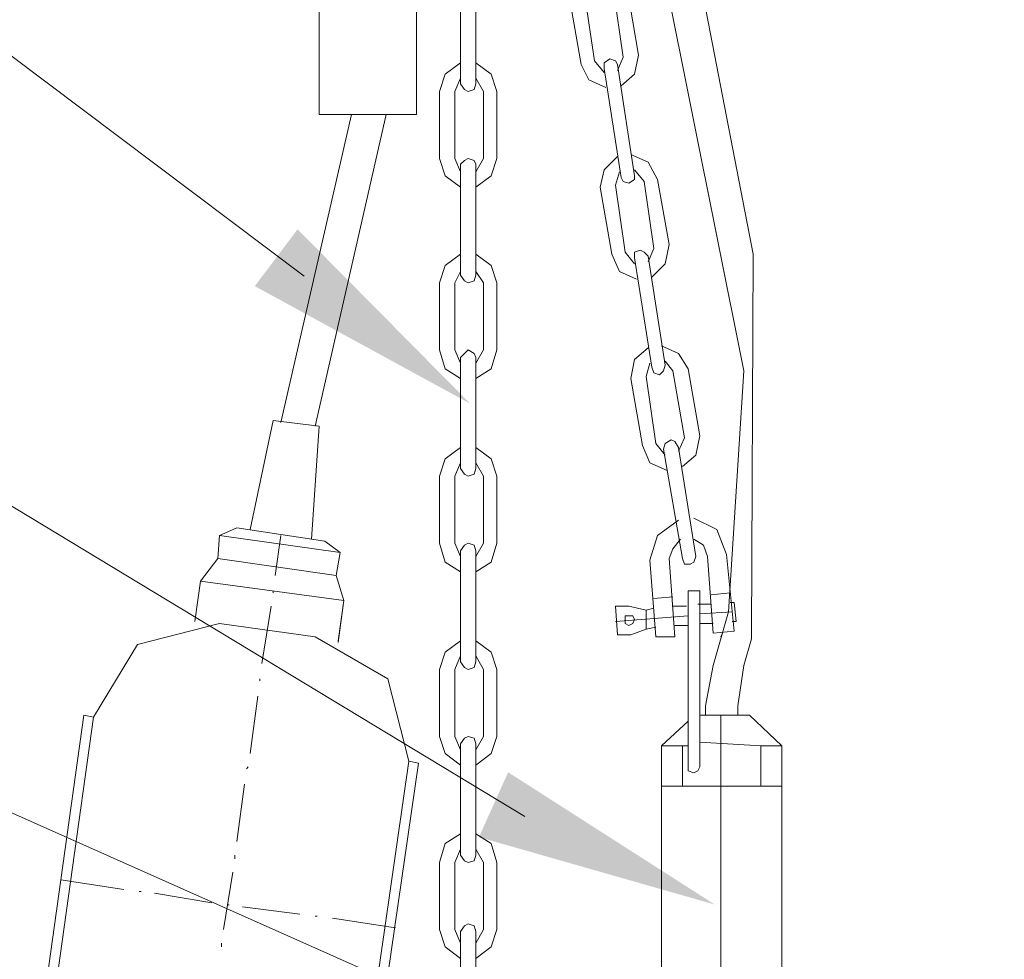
# Model space of a CAD drawing. Extents: x -23500 to 2637, y 21242 to 29547.
# Tile 7 of 121: x -11255 to -11000, y 23133 to 23376. Entities that reach past the tile are written whole.
import ezdxf

# ---------------------------------------------------------------- set-up
doc = ezdxf.new("R2010")
doc.units = 0
doc.header["$LTSCALE"] = 25
doc.layers.get('0').update_dxf_attribs({"linetype": 'CONTINUOUS', "lineweight": 13})

msp = doc.modelspace()

# ---------------------------------------------------------------- hatches: boundary and pattern name
h = msp.add_hatch(color=7)
h.dxf.hatch_style = 2
h.paths.add_polyline_path([(-11138.236, 23276.868), (-11194.055, 23307.307), (-11182.98, 23322.041)])
h = msp.add_hatch(color=7)
h.dxf.hatch_style = 2
h.paths.add_polyline_path([(-11074.849, 23147.11), (-11135.979, 23164.581), (-11128.398, 23181.383)])

# ---------------------------------------------------------------- linework, layer by layer
at = {"color": 7, "lineweight": 9}
for points in [[(-11181.252, 23309.893), (-11668.843, 23676.498), (-11766.24, 23676.498)], [(-11124.058, 23169.904), (-11623.045, 23471.609), (-11720.443, 23471.609)], [(-10957.653, 23037.523), (-11613.766, 23329.672), (-11711.164, 23329.672)]]:
    msp.add_lwpolyline(points, dxfattribs=at)
for points in [[(-11121.395, 23555.026), (-11121.395, 23555.026), (-11067.367, 23285.364), (-11067.367, 23285.364)], [(-11111.48, 23556.022), (-11111.48, 23556.022), (-11064.882, 23315.601), (-11064.882, 23315.601)], [(-11140.721, 23388.475), (-11140.721, 23388.475), (-11140.721, 23359.714), (-11140.721, 23359.714)], [(-11136.76, 23388.475), (-11136.76, 23388.475), (-11136.76, 23359.714), (-11136.76, 23359.714)], [(-11101.073, 23384.01), (-11101.073, 23384.01), (-11098.588, 23366.665), (-11098.588, 23366.665)], [(-11097.604, 23384.502), (-11097.604, 23384.502), (-11094.627, 23367.157), (-11094.627, 23367.157)], [(-11112.477, 23382.029), (-11112.477, 23382.029), (-11109.5, 23364.684), (-11109.5, 23364.684)], [(-11108.503, 23382.521), (-11108.503, 23382.521), (-11106.031, 23365.668), (-11106.031, 23365.668)], [(-11177.404, 23351.792), (-11177.404, 23351.792), (-11177.404, 23379.052), (-11177.404, 23379.052)], [(-11152.124, 23351.792), (-11152.124, 23351.792), (-11152.124, 23379.052), (-11152.124, 23379.052)], [(-11106.031, 23365.668), (-11106.031, 23365.668), (-11103.546, 23362.691), (-11103.546, 23362.691)], [(-11100.077, 23363.196), (-11100.077, 23363.196), (-11098.588, 23366.665), (-11098.588, 23366.665)], [(-11103.546, 23363.688), (-11103.546, 23363.688), (-11099.093, 23335.431), (-11099.093, 23335.431)], [(-11100.077, 23364.684), (-11100.077, 23364.684), (-11095.624, 23335.923), (-11095.624, 23335.923)], [(-11140.721, 23361.202), (-11140.721, 23361.202), (-11142.209, 23357.733), (-11142.209, 23357.733)], [(-11134.779, 23357.733), (-11134.779, 23357.733), (-11136.76, 23361.202), (-11136.76, 23361.202)], [(-11146.183, 23357.733), (-11146.183, 23357.733), (-11146.183, 23340.388), (-11146.183, 23340.388)], [(-11142.209, 23357.733), (-11142.209, 23357.733), (-11142.209, 23340.388), (-11142.209, 23340.388)], [(-11134.779, 23357.733), (-11134.779, 23357.733), (-11134.779, 23340.388), (-11134.779, 23340.388)], [(-11131.31, 23357.733), (-11131.31, 23357.733), (-11131.31, 23340.388), (-11131.31, 23340.388)], [(-11187.319, 23271.992), (-11187.319, 23271.992), (-11168.978, 23351.792), (-11168.978, 23351.792)], [(-11178.401, 23270.996), (-11178.401, 23270.996), (-11160.059, 23351.792), (-11160.059, 23351.792)], [(-11152.124, 23351.792), (-11152.124, 23351.792), (-11177.404, 23351.792), (-11177.404, 23351.792)], [(-11142.209, 23340.388), (-11142.209, 23340.388), (-11140.721, 23336.919), (-11140.721, 23336.919)], [(-11136.76, 23336.919), (-11136.76, 23336.919), (-11134.779, 23340.388), (-11134.779, 23340.388)], [(-11140.721, 23338.9), (-11140.721, 23338.9), (-11140.721, 23310.151), (-11140.721, 23310.151)], [(-11136.76, 23338.9), (-11136.76, 23338.9), (-11136.76, 23310.151), (-11136.76, 23310.151)], [(-11093.139, 23334.447), (-11093.139, 23334.447), (-11095.624, 23337.411), (-11095.624, 23337.411)], [(-11099.585, 23336.919), (-11099.585, 23336.919), (-11100.581, 23333.45), (-11100.581, 23333.45)], [(-11089.67, 23334.939), (-11089.67, 23334.939), (-11086.693, 23318.086), (-11086.693, 23318.086)], [(-11104.542, 23332.958), (-11104.542, 23332.958), (-11101.565, 23315.601), (-11101.565, 23315.601)], [(-11100.581, 23333.45), (-11100.581, 23333.45), (-11098.096, 23316.105), (-11098.096, 23316.105)], [(-11093.139, 23334.447), (-11093.139, 23334.447), (-11090.666, 23317.089), (-11090.666, 23317.089)], [(-11092.155, 23313.62), (-11092.155, 23313.62), (-11090.666, 23317.089), (-11090.666, 23317.089)], [(-11098.096, 23316.105), (-11098.096, 23316.105), (-11095.624, 23313.128), (-11095.624, 23313.128)], [(-11095.624, 23314.617), (-11095.624, 23314.617), (-11091.158, 23286.36), (-11091.158, 23286.36)], [(-11092.155, 23315.109), (-11092.155, 23315.109), (-11087.689, 23286.852), (-11087.689, 23286.852)], [(-11065.374, 23216.955), (-11065.374, 23216.955), (-11064.882, 23315.601), (-11064.882, 23315.601)], [(-11140.721, 23311.135), (-11140.721, 23311.135), (-11142.209, 23308.171), (-11142.209, 23308.171)], [(-11134.779, 23308.171), (-11134.779, 23308.171), (-11136.76, 23311.135), (-11136.76, 23311.135)], [(-11146.183, 23308.171), (-11146.183, 23308.171), (-11146.183, 23290.813), (-11146.183, 23290.813)], [(-11142.209, 23308.171), (-11142.209, 23308.171), (-11142.209, 23290.813), (-11142.209, 23290.813)], [(-11134.779, 23308.171), (-11134.779, 23308.171), (-11134.779, 23290.813), (-11134.779, 23290.813)], [(-11131.31, 23308.171), (-11131.31, 23308.171), (-11131.31, 23290.813), (-11131.31, 23290.813)], [(-11142.209, 23290.813), (-11142.209, 23290.813), (-11140.721, 23287.344), (-11140.721, 23287.344)], [(-11136.76, 23287.344), (-11136.76, 23287.344), (-11134.779, 23290.813), (-11134.779, 23290.813)], [(-11140.721, 23288.833), (-11140.721, 23288.833), (-11140.721, 23260.084), (-11140.721, 23260.084)], [(-11136.76, 23288.833), (-11136.76, 23288.833), (-11136.76, 23260.084), (-11136.76, 23260.084)], [(-11091.65, 23287.344), (-11091.65, 23287.344), (-11092.647, 23283.875), (-11092.647, 23283.875)], [(-11085.709, 23285.364), (-11085.709, 23285.364), (-11087.689, 23287.849), (-11087.689, 23287.849)], [(-11092.647, 23283.875), (-11092.647, 23283.875), (-11090.162, 23266.53), (-11090.162, 23266.53)], [(-11085.709, 23285.364), (-11085.709, 23285.364), (-11082.732, 23268.019), (-11082.732, 23268.019)], [(-11081.735, 23285.856), (-11081.735, 23285.856), (-11078.758, 23268.511), (-11078.758, 23268.511)], [(-11071.328, 23222.909), (-11071.328, 23222.909), (-11067.367, 23285.364), (-11067.367, 23285.364)], [(-11096.608, 23283.383), (-11096.608, 23283.383), (-11093.631, 23266.038), (-11093.631, 23266.038)], [(-11189.312, 23272.484), (-11189.312, 23272.484), (-11195.254, 23244.227), (-11195.254, 23244.227)], [(-11189.312, 23272.484), (-11189.312, 23272.484), (-11177.404, 23270.996), (-11177.404, 23270.996)], [(-11177.404, 23270.996), (-11177.404, 23270.996), (-11179.397, 23241.742), (-11179.397, 23241.742)], [(-11090.162, 23266.53), (-11090.162, 23266.53), (-11087.689, 23263.553), (-11087.689, 23263.553)], [(-11084.22, 23264.55), (-11084.22, 23264.55), (-11082.732, 23268.019), (-11082.732, 23268.019)], [(-11088.181, 23265.042), (-11088.181, 23265.042), (-11083.224, 23236.785), (-11083.224, 23236.785)], [(-11084.22, 23265.533), (-11084.22, 23265.533), (-11079.755, 23237.277), (-11079.755, 23237.277)], [(-11140.721, 23261.573), (-11140.721, 23261.573), (-11142.209, 23258.103), (-11142.209, 23258.103)], [(-11134.779, 23258.103), (-11134.779, 23258.103), (-11136.76, 23261.573), (-11136.76, 23261.573)], [(-11146.183, 23258.103), (-11146.183, 23258.103), (-11146.183, 23240.746), (-11146.183, 23240.746)], [(-11142.209, 23258.103), (-11142.209, 23258.103), (-11142.209, 23240.746), (-11142.209, 23240.746)], [(-11134.779, 23258.103), (-11134.779, 23258.103), (-11134.779, 23240.746), (-11134.779, 23240.746)], [(-11131.31, 23258.103), (-11131.31, 23258.103), (-11131.31, 23240.746), (-11131.31, 23240.746)], [(-11203.188, 23242.739), (-11203.188, 23242.739), (-11198.723, 23244.719), (-11198.723, 23244.719)], [(-11198.723, 23244.719), (-11198.723, 23244.719), (-11175.928, 23241.25), (-11175.928, 23241.25)], [(-11203.68, 23236.785), (-11203.68, 23236.785), (-11203.188, 23242.739), (-11203.188, 23242.739)], [(-11203.188, 23242.739), (-11203.188, 23242.739), (-11171.955, 23238.273), (-11171.955, 23238.273)], [(-11188.808, 23232.332), (-11188.808, 23232.332), (-11187.319, 23242.739), (-11187.319, 23242.739)], [(-11171.955, 23238.273), (-11171.955, 23238.273), (-11175.928, 23241.25), (-11175.928, 23241.25)], [(-11142.209, 23240.746), (-11142.209, 23240.746), (-11140.721, 23237.277), (-11140.721, 23237.277)], [(-11136.76, 23237.277), (-11136.76, 23237.277), (-11134.779, 23240.746), (-11134.779, 23240.746)], [(-11172.951, 23232.332), (-11172.951, 23232.332), (-11171.955, 23238.273), (-11171.955, 23238.273)], [(-11140.721, 23238.765), (-11140.721, 23238.765), (-11140.721, 23210.017), (-11140.721, 23210.017)], [(-11136.76, 23238.765), (-11136.76, 23238.765), (-11136.76, 23210.017), (-11136.76, 23210.017)], [(-11203.68, 23236.785), (-11203.68, 23236.785), (-11208.146, 23230.843), (-11208.146, 23230.843)], [(-11203.68, 23236.785), (-11203.68, 23236.785), (-11172.951, 23232.332), (-11172.951, 23232.332)], [(-11091.65, 23236.293), (-11091.65, 23236.293), (-11090.162, 23216.463), (-11090.162, 23216.463)], [(-11086.693, 23236.785), (-11086.693, 23236.785), (-11085.204, 23216.463), (-11085.204, 23216.463)], [(-11076.778, 23237.277), (-11076.778, 23237.277), (-11075.289, 23217.459), (-11075.289, 23217.459)], [(-11071.82, 23237.781), (-11071.82, 23237.781), (-11069.84, 23217.951), (-11069.84, 23217.951)], [(-11209.622, 23220.424), (-11209.622, 23220.424), (-11208.146, 23230.843), (-11208.146, 23230.843)], [(-11189.312, 23227.866), (-11189.312, 23227.866), (-11189.312, 23228.358), (-11189.312, 23228.358)], [(-11075.794, 23227.362), (-11075.794, 23227.362), (-11070.836, 23227.866), (-11070.836, 23227.866)], [(-11085.709, 23226.87), (-11085.709, 23226.87), (-11090.666, 23226.378), (-11090.666, 23226.378)], [(-11069.84, 23225.381), (-11069.84, 23225.381), (-11070.836, 23225.381), (-11070.836, 23225.381)], [(-11069.84, 23225.381), (-11069.84, 23225.381), (-11069.348, 23220.424), (-11069.348, 23220.424)], [(-11192.277, 23209.525), (-11192.277, 23209.525), (-11189.804, 23224.397), (-11189.804, 23224.397)], [(-11100.581, 23224.397), (-11100.581, 23224.397), (-11100.077, 23216.955), (-11100.077, 23216.955)], [(-11100.581, 23224.397), (-11100.581, 23224.397), (-11097.1, 23224.397), (-11097.1, 23224.397)], [(-11092.647, 23223.401), (-11092.647, 23223.401), (-11097.1, 23224.397), (-11097.1, 23224.397)], [(-11090.666, 23223.905), (-11090.666, 23223.905), (-11092.647, 23223.401), (-11092.647, 23223.401)], [(-11092.647, 23223.401), (-11092.647, 23223.401), (-11092.647, 23218.443), (-11092.647, 23218.443)], [(-11082.227, 23224.397), (-11082.227, 23224.397), (-11085.709, 23224.397), (-11085.709, 23224.397)], [(-11075.794, 23224.889), (-11075.794, 23224.889), (-11079.263, 23224.889), (-11079.263, 23224.889)], [(-11070.332, 23222.909), (-11070.332, 23222.909), (-11078.758, 23222.417), (-11078.758, 23222.417)], [(-11071.328, 23222.909), (-11071.328, 23222.909), (-11075.289, 23209.033), (-11075.289, 23209.033)], [(-11081.735, 23221.912), (-11081.735, 23221.912), (-11100.581, 23220.424), (-11100.581, 23220.424)], [(-11069.348, 23220.424), (-11069.348, 23220.424), (-11070.332, 23220.424), (-11070.332, 23220.424)], [(-11203.188, 23219.932), (-11203.188, 23219.932), (-11178.401, 23216.463), (-11178.401, 23216.463)], [(-11096.608, 23216.955), (-11096.608, 23216.955), (-11092.647, 23218.443), (-11092.647, 23218.443)], [(-11090.162, 23218.935), (-11090.162, 23218.935), (-11092.647, 23218.443), (-11092.647, 23218.443)], [(-11081.735, 23219.44), (-11081.735, 23219.44), (-11085.204, 23219.44), (-11085.204, 23219.44)], [(-11075.289, 23219.932), (-11075.289, 23219.932), (-11078.758, 23219.932), (-11078.758, 23219.932)], [(-11075.289, 23217.459), (-11075.289, 23217.459), (-11069.84, 23217.951), (-11069.84, 23217.951)], [(-11073.309, 23216.463), (-11073.309, 23216.463), (-11072.817, 23217.459), (-11072.817, 23217.459)], [(-11100.077, 23216.955), (-11100.077, 23216.955), (-11096.608, 23216.955), (-11096.608, 23216.955)], [(-11085.204, 23216.463), (-11085.204, 23216.463), (-11090.162, 23216.463), (-11090.162, 23216.463)], [(-11065.374, 23215.971), (-11065.374, 23215.971), (-11067.367, 23209.033), (-11067.367, 23209.033)], [(-11065.374, 23216.955), (-11065.374, 23216.955), (-11065.374, 23215.971), (-11065.374, 23215.971)], [(-11140.721, 23211.505), (-11140.721, 23211.505), (-11142.209, 23208.036), (-11142.209, 23208.036)], [(-11134.779, 23208.036), (-11134.779, 23208.036), (-11136.76, 23211.505), (-11136.76, 23211.505)], [(-11146.183, 23208.036), (-11146.183, 23208.036), (-11146.183, 23190.691), (-11146.183, 23190.691)], [(-11142.209, 23208.036), (-11142.209, 23208.036), (-11142.209, 23190.691), (-11142.209, 23190.691)], [(-11134.779, 23208.036), (-11134.779, 23208.036), (-11134.779, 23190.691), (-11134.779, 23190.691)], [(-11131.31, 23208.036), (-11131.31, 23208.036), (-11131.31, 23190.691), (-11131.31, 23190.691)], [(-11075.289, 23209.033), (-11075.289, 23209.033), (-11077.282, 23198.613), (-11077.282, 23198.613)], [(-11067.367, 23209.033), (-11067.367, 23209.033), (-11068.843, 23198.613), (-11068.843, 23198.613)], [(-11192.781, 23205.059), (-11192.781, 23205.059), (-11192.781, 23205.551), (-11192.781, 23205.551)], [(-11195.254, 23186.226), (-11195.254, 23186.226), (-11193.273, 23201.098), (-11193.273, 23201.098)], [(-11077.282, 23196.141), (-11077.282, 23196.141), (-11077.282, 23198.613), (-11077.282, 23198.613)], [(-11068.843, 23196.141), (-11068.843, 23196.141), (-11068.843, 23198.613), (-11068.843, 23198.613)], [(-11081.735, 23194.652), (-11081.735, 23194.652), (-11088.686, 23188.206), (-11088.686, 23188.206)], [(-11065.879, 23196.141), (-11065.879, 23196.141), (-11078.758, 23196.141), (-11078.758, 23196.141)], [(-11073.309, 23009.256), (-11073.309, 23009.256), (-11073.309, 23196.141), (-11073.309, 23196.141)], [(-11065.879, 23196.141), (-11065.879, 23196.141), (-11057.452, 23188.206), (-11057.452, 23188.206)], [(-11142.209, 23190.691), (-11142.209, 23190.691), (-11140.721, 23187.222), (-11140.721, 23187.222)], [(-11136.76, 23187.222), (-11136.76, 23187.222), (-11134.779, 23190.691), (-11134.779, 23190.691)], [(-11140.721, 23188.711), (-11140.721, 23188.711), (-11140.721, 23159.949), (-11140.721, 23159.949)], [(-11136.76, 23188.711), (-11136.76, 23188.711), (-11136.76, 23159.949), (-11136.76, 23159.949)], [(-11088.686, 23188.206), (-11088.686, 23188.206), (-11088.686, 23027.597), (-11088.686, 23027.597)], [(-11081.735, 23188.206), (-11081.735, 23188.206), (-11088.686, 23188.206), (-11088.686, 23188.206)], [(-11083.224, 23177.799), (-11083.224, 23177.799), (-11083.224, 23188.206), (-11083.224, 23188.206)], [(-11062.902, 23177.799), (-11062.902, 23177.799), (-11062.902, 23188.206), (-11062.902, 23188.206)], [(-11057.452, 23027.597), (-11057.452, 23027.597), (-11057.452, 23188.206), (-11057.452, 23188.206)], [(-11196.25, 23182.265), (-11196.25, 23182.265), (-11195.758, 23182.757), (-11195.758, 23182.757)], [(-11151.632, 23183.753), (-11151.632, 23183.753), (-11164.02, 23098.491), (-11164.02, 23098.491)], [(-11151.632, 23183.753), (-11151.632, 23183.753), (-11154.105, 23184.245), (-11154.105, 23184.245)], [(-11198.723, 23163.431), (-11198.723, 23163.431), (-11196.742, 23178.291), (-11196.742, 23178.291)], [(-11057.452, 23177.799), (-11057.452, 23177.799), (-11088.686, 23177.799), (-11088.686, 23177.799)], [(-11140.721, 23161.438), (-11140.721, 23161.438), (-11142.209, 23157.969), (-11142.209, 23157.969)], [(-11134.779, 23157.969), (-11134.779, 23157.969), (-11136.76, 23161.438), (-11136.76, 23161.438)], [(-11199.227, 23158.965), (-11199.227, 23158.965), (-11199.227, 23159.949), (-11199.227, 23159.949)], [(-11146.183, 23157.969), (-11146.183, 23157.969), (-11146.183, 23140.624), (-11146.183, 23140.624)], [(-11142.209, 23157.969), (-11142.209, 23157.969), (-11142.209, 23140.624), (-11142.209, 23140.624)], [(-11134.779, 23157.969), (-11134.779, 23157.969), (-11134.779, 23140.624), (-11134.779, 23140.624)], [(-11131.31, 23157.969), (-11131.31, 23157.969), (-11131.31, 23140.624), (-11131.31, 23140.624)], [(-11202.192, 23140.624), (-11202.192, 23140.624), (-11199.719, 23155.496), (-11199.719, 23155.496)], [(-11244.324, 23153.503), (-11244.324, 23153.503), (-11227.976, 23151.031), (-11227.976, 23151.031)], [(-11224.002, 23150.539), (-11224.002, 23150.539), (-11223.51, 23150.539), (-11223.51, 23150.539)], [(-11220.041, 23150.034), (-11220.041, 23150.034), (-11205.169, 23147.562), (-11205.169, 23147.562)], [(-11201.195, 23147.057), (-11201.195, 23147.057), (-11200.716, 23147.057), (-11200.716, 23147.057)], [(-11197.247, 23146.565), (-11197.247, 23146.565), (-11182.374, 23144.585), (-11182.374, 23144.585)], [(-11178.401, 23144.093), (-11178.401, 23144.093), (-11177.909, 23144.093), (-11177.909, 23144.093)], [(-11173.935, 23143.588), (-11173.935, 23143.588), (-11157.587, 23141.116), (-11157.587, 23141.116)], [(-11142.209, 23140.624), (-11142.209, 23140.624), (-11140.721, 23137.155), (-11140.721, 23137.155)], [(-11140.721, 23140.119), (-11140.721, 23140.119), (-11140.721, 23111.371), (-11140.721, 23111.371)], [(-11136.76, 23137.155), (-11136.76, 23137.155), (-11134.779, 23140.624), (-11134.779, 23140.624)], [(-11136.76, 23140.119), (-11136.76, 23140.119), (-11136.76, 23111.371), (-11136.76, 23111.371)], [(-11202.684, 23136.158), (-11202.684, 23136.158), (-11202.684, 23137.155), (-11202.684, 23137.155)]]:
    msp.add_open_spline(points, degree=3, dxfattribs=at)
for points, knots in [([(-11100.077, 23364.684), (-11100.077, 23364.684), (-11100.581, 23365.668), (-11100.581, 23365.668), (-11100.581, 23365.668), (-11102.07, 23366.16), (-11102.07, 23366.16), (-11102.07, 23366.16), (-11103.546, 23365.176), (-11103.546, 23365.176), (-11103.546, 23365.176), (-11103.546, 23363.688), (-11103.546, 23363.688)], [0, 0, 0, 0, 1, 1, 1, 2, 2, 2, 3, 3, 3, 4, 4, 4, 4]), ([(-11099.093, 23359.222), (-11099.093, 23359.222), (-11095.624, 23362.199), (-11095.624, 23362.199), (-11095.624, 23362.199), (-11094.627, 23367.157), (-11094.627, 23367.157)], [0, 0, 0, 0, 1, 1, 1, 2, 2, 2, 2]), ([(-11140.721, 23365.176), (-11140.721, 23365.176), (-11144.694, 23362.199), (-11144.694, 23362.199), (-11144.694, 23362.199), (-11146.183, 23357.733), (-11146.183, 23357.733)], [0, 0, 0, 0, 1, 1, 1, 2, 2, 2, 2]), ([(-11131.31, 23357.733), (-11131.31, 23357.733), (-11132.799, 23362.199), (-11132.799, 23362.199), (-11132.799, 23362.199), (-11136.76, 23365.176), (-11136.76, 23365.176)], [0, 0, 0, 0, 1, 1, 1, 2, 2, 2, 2]), ([(-11109.5, 23364.684), (-11109.5, 23364.684), (-11107.519, 23360.71), (-11107.519, 23360.71), (-11107.519, 23360.71), (-11103.054, 23358.73), (-11103.054, 23358.73)], [0, 0, 0, 0, 1, 1, 1, 2, 2, 2, 2]), ([(-11140.721, 23359.714), (-11140.721, 23359.714), (-11139.737, 23358.238), (-11139.737, 23358.238), (-11139.737, 23358.238), (-11138.74, 23357.733), (-11138.74, 23357.733), (-11138.74, 23357.733), (-11137.252, 23358.238), (-11137.252, 23358.238), (-11137.252, 23358.238), (-11136.76, 23359.714), (-11136.76, 23359.714)], [0, 0, 0, 0, 1, 1, 1, 2, 2, 2, 3, 3, 3, 4, 4, 4, 4]), ([(-11146.183, 23340.388), (-11146.183, 23340.388), (-11144.694, 23335.923), (-11144.694, 23335.923), (-11144.694, 23335.923), (-11140.721, 23332.958), (-11140.721, 23332.958)], [0, 0, 0, 0, 1, 1, 1, 2, 2, 2, 2]), ([(-11136.76, 23338.9), (-11136.76, 23338.9), (-11137.252, 23339.896), (-11137.252, 23339.896), (-11137.252, 23339.896), (-11138.74, 23340.388), (-11138.74, 23340.388), (-11138.74, 23340.388), (-11139.737, 23339.896), (-11139.737, 23339.896), (-11139.737, 23339.896), (-11140.721, 23338.9), (-11140.721, 23338.9)], [0, 0, 0, 0, 1, 1, 1, 2, 2, 2, 3, 3, 3, 4, 4, 4, 4]), ([(-11136.76, 23332.958), (-11136.76, 23332.958), (-11132.799, 23335.923), (-11132.799, 23335.923), (-11132.799, 23335.923), (-11131.31, 23340.388), (-11131.31, 23340.388)], [0, 0, 0, 0, 1, 1, 1, 2, 2, 2, 2]), ([(-11100.077, 23340.893), (-11100.077, 23340.893), (-11103.546, 23337.411), (-11103.546, 23337.411), (-11103.546, 23337.411), (-11104.542, 23332.958), (-11104.542, 23332.958)], [0, 0, 0, 0, 1, 1, 1, 2, 2, 2, 2]), ([(-11089.67, 23334.939), (-11089.67, 23334.939), (-11092.155, 23339.404), (-11092.155, 23339.404), (-11092.155, 23339.404), (-11096.608, 23341.385), (-11096.608, 23341.385)], [0, 0, 0, 0, 1, 1, 1, 2, 2, 2, 2]), ([(-11099.093, 23335.431), (-11099.093, 23335.431), (-11098.588, 23334.447), (-11098.588, 23334.447), (-11098.588, 23334.447), (-11097.1, 23333.942), (-11097.1, 23333.942), (-11097.1, 23333.942), (-11095.624, 23334.939), (-11095.624, 23334.939), (-11095.624, 23334.939), (-11095.624, 23335.923), (-11095.624, 23335.923)], [0, 0, 0, 0, 1, 1, 1, 2, 2, 2, 3, 3, 3, 4, 4, 4, 4]), ([(-11091.158, 23309.659), (-11091.158, 23309.659), (-11087.689, 23313.128), (-11087.689, 23313.128), (-11087.689, 23313.128), (-11086.693, 23318.086), (-11086.693, 23318.086)], [0, 0, 0, 0, 1, 1, 1, 2, 2, 2, 2]), ([(-11140.721, 23315.601), (-11140.721, 23315.601), (-11144.694, 23312.624), (-11144.694, 23312.624), (-11144.694, 23312.624), (-11146.183, 23308.171), (-11146.183, 23308.171)], [0, 0, 0, 0, 1, 1, 1, 2, 2, 2, 2]), ([(-11131.31, 23308.171), (-11131.31, 23308.171), (-11132.799, 23312.624), (-11132.799, 23312.624), (-11132.799, 23312.624), (-11136.76, 23315.601), (-11136.76, 23315.601)], [0, 0, 0, 0, 1, 1, 1, 2, 2, 2, 2]), ([(-11101.565, 23315.601), (-11101.565, 23315.601), (-11099.585, 23311.135), (-11099.585, 23311.135), (-11099.585, 23311.135), (-11095.119, 23309.155), (-11095.119, 23309.155)], [0, 0, 0, 0, 1, 1, 1, 2, 2, 2, 2]), ([(-11092.155, 23315.109), (-11092.155, 23315.109), (-11093.139, 23316.105), (-11093.139, 23316.105), (-11093.139, 23316.105), (-11094.135, 23316.597), (-11094.135, 23316.597), (-11094.135, 23316.597), (-11095.624, 23316.105), (-11095.624, 23316.105), (-11095.624, 23316.105), (-11095.624, 23314.617), (-11095.624, 23314.617)], [0, 0, 0, 0, 1, 1, 1, 2, 2, 2, 3, 3, 3, 4, 4, 4, 4]), ([(-11140.721, 23310.151), (-11140.721, 23310.151), (-11139.737, 23308.663), (-11139.737, 23308.663), (-11139.737, 23308.663), (-11138.74, 23308.171), (-11138.74, 23308.171), (-11138.74, 23308.171), (-11137.252, 23308.663), (-11137.252, 23308.663), (-11137.252, 23308.663), (-11136.76, 23310.151), (-11136.76, 23310.151)], [0, 0, 0, 0, 1, 1, 1, 2, 2, 2, 3, 3, 3, 4, 4, 4, 4]), ([(-11081.735, 23285.856), (-11081.735, 23285.856), (-11084.22, 23289.829), (-11084.22, 23289.829), (-11084.22, 23289.829), (-11088.686, 23291.81), (-11088.686, 23291.81)], [0, 0, 0, 0, 1, 1, 1, 2, 2, 2, 2]), ([(-11146.183, 23290.813), (-11146.183, 23290.813), (-11144.694, 23285.856), (-11144.694, 23285.856), (-11144.694, 23285.856), (-11140.721, 23283.383), (-11140.721, 23283.383)], [0, 0, 0, 0, 1, 1, 1, 2, 2, 2, 2]), ([(-11136.76, 23288.833), (-11136.76, 23288.833), (-11137.252, 23289.829), (-11137.252, 23289.829), (-11137.252, 23289.829), (-11138.74, 23290.813), (-11138.74, 23290.813), (-11138.74, 23290.813), (-11140.721, 23288.833), (-11140.721, 23288.833)], [0, 0, 0, 0, 1, 1, 1, 2, 2, 2, 3, 3, 3, 3]), ([(-11136.76, 23283.383), (-11136.76, 23283.383), (-11132.799, 23285.856), (-11132.799, 23285.856), (-11132.799, 23285.856), (-11131.31, 23290.813), (-11131.31, 23290.813)], [0, 0, 0, 0, 1, 1, 1, 2, 2, 2, 2]), ([(-11092.155, 23291.318), (-11092.155, 23291.318), (-11095.624, 23288.341), (-11095.624, 23288.341), (-11095.624, 23288.341), (-11096.608, 23283.383), (-11096.608, 23283.383)], [0, 0, 0, 0, 1, 1, 1, 2, 2, 2, 2]), ([(-11091.158, 23286.36), (-11091.158, 23286.36), (-11090.666, 23284.872), (-11090.666, 23284.872), (-11090.666, 23284.872), (-11089.178, 23284.367), (-11089.178, 23284.367), (-11089.178, 23284.367), (-11088.181, 23285.364), (-11088.181, 23285.364), (-11088.181, 23285.364), (-11087.689, 23286.852), (-11087.689, 23286.852)], [0, 0, 0, 0, 1, 1, 1, 2, 2, 2, 3, 3, 3, 4, 4, 4, 4]), ([(-11083.224, 23260.589), (-11083.224, 23260.589), (-11079.755, 23263.553), (-11079.755, 23263.553), (-11079.755, 23263.553), (-11078.758, 23268.511), (-11078.758, 23268.511)], [0, 0, 0, 0, 1, 1, 1, 2, 2, 2, 2]), ([(-11093.631, 23266.038), (-11093.631, 23266.038), (-11091.65, 23261.573), (-11091.65, 23261.573), (-11091.65, 23261.573), (-11087.197, 23259.592), (-11087.197, 23259.592)], [0, 0, 0, 0, 1, 1, 1, 2, 2, 2, 2]), ([(-11084.22, 23265.533), (-11084.22, 23265.533), (-11085.204, 23267.022), (-11085.204, 23267.022), (-11085.204, 23267.022), (-11086.201, 23267.527), (-11086.201, 23267.527), (-11086.201, 23267.527), (-11087.689, 23266.53), (-11087.689, 23266.53), (-11087.689, 23266.53), (-11088.181, 23265.042), (-11088.181, 23265.042)], [0, 0, 0, 0, 1, 1, 1, 2, 2, 2, 3, 3, 3, 4, 4, 4, 4]), ([(-11140.721, 23265.533), (-11140.721, 23265.533), (-11144.694, 23262.569), (-11144.694, 23262.569), (-11144.694, 23262.569), (-11146.183, 23258.103), (-11146.183, 23258.103)], [0, 0, 0, 0, 1, 1, 1, 2, 2, 2, 2]), ([(-11131.31, 23258.103), (-11131.31, 23258.103), (-11132.799, 23262.569), (-11132.799, 23262.569), (-11132.799, 23262.569), (-11136.76, 23265.533), (-11136.76, 23265.533)], [0, 0, 0, 0, 1, 1, 1, 2, 2, 2, 2]), ([(-11140.721, 23260.084), (-11140.721, 23260.084), (-11139.737, 23258.595), (-11139.737, 23258.595), (-11139.737, 23258.595), (-11138.74, 23258.103), (-11138.74, 23258.103), (-11138.74, 23258.103), (-11137.252, 23258.595), (-11137.252, 23258.595), (-11137.252, 23258.595), (-11136.76, 23260.084), (-11136.76, 23260.084)], [0, 0, 0, 0, 1, 1, 1, 2, 2, 2, 3, 3, 3, 4, 4, 4, 4]), ([(-11084.22, 23246.7), (-11084.22, 23246.7), (-11089.67, 23242.739), (-11089.67, 23242.739), (-11089.67, 23242.739), (-11091.65, 23236.293), (-11091.65, 23236.293)], [0, 0, 0, 0, 1, 1, 1, 2, 2, 2, 2]), ([(-11071.82, 23237.781), (-11071.82, 23237.781), (-11074.305, 23244.227), (-11074.305, 23244.227), (-11074.305, 23244.227), (-11080.247, 23247.204), (-11080.247, 23247.204)], [0, 0, 0, 0, 1, 1, 1, 2, 2, 2, 2]), ([(-11146.183, 23240.746), (-11146.183, 23240.746), (-11144.694, 23235.801), (-11144.694, 23235.801), (-11144.694, 23235.801), (-11140.721, 23233.316), (-11140.721, 23233.316)], [0, 0, 0, 0, 1, 1, 1, 2, 2, 2, 2]), ([(-11136.76, 23238.765), (-11136.76, 23238.765), (-11137.252, 23240.254), (-11137.252, 23240.254), (-11137.252, 23240.254), (-11138.74, 23240.746), (-11138.74, 23240.746), (-11138.74, 23240.746), (-11139.737, 23240.254), (-11139.737, 23240.254), (-11139.737, 23240.254), (-11140.721, 23238.765), (-11140.721, 23238.765)], [0, 0, 0, 0, 1, 1, 1, 2, 2, 2, 3, 3, 3, 4, 4, 4, 4]), ([(-11136.76, 23233.316), (-11136.76, 23233.316), (-11132.799, 23235.801), (-11132.799, 23235.801), (-11132.799, 23235.801), (-11131.31, 23240.746), (-11131.31, 23240.746)], [0, 0, 0, 0, 1, 1, 1, 2, 2, 2, 2]), ([(-11083.716, 23241.742), (-11083.716, 23241.742), (-11085.709, 23239.27), (-11085.709, 23239.27), (-11085.709, 23239.27), (-11086.693, 23236.785), (-11086.693, 23236.785)], [0, 0, 0, 0, 1, 1, 1, 2, 2, 2, 2]), ([(-11076.778, 23237.277), (-11076.778, 23237.277), (-11077.774, 23240.254), (-11077.774, 23240.254), (-11077.774, 23240.254), (-11080.247, 23241.742), (-11080.247, 23241.742)], [0, 0, 0, 0, 1, 1, 1, 2, 2, 2, 2]), ([(-11083.224, 23236.785), (-11083.224, 23236.785), (-11082.732, 23235.296), (-11082.732, 23235.296), (-11082.732, 23235.296), (-11081.243, 23235.296), (-11081.243, 23235.296), (-11081.243, 23235.296), (-11080.247, 23235.801), (-11080.247, 23235.801), (-11080.247, 23235.801), (-11079.755, 23237.277), (-11079.755, 23237.277)], [0, 0, 0, 0, 1, 1, 1, 2, 2, 2, 3, 3, 3, 4, 4, 4, 4]), ([(-11172.459, 23215.466), (-11172.459, 23215.466), (-11170.971, 23225.886), (-11170.971, 23225.886), (-11170.971, 23225.886), (-11208.146, 23230.843), (-11208.146, 23230.843)], [0, 0, 0, 0, 1, 1, 1, 2, 2, 2, 2]), ([(-11172.951, 23232.332), (-11172.951, 23232.332), (-11170.971, 23225.886), (-11170.971, 23225.886), (-11170.971, 23225.886), (-11172.459, 23214.974), (-11172.459, 23214.974)], [0, 0, 0, 0, 1, 1, 1, 2, 2, 2, 2]), ([(-11078.758, 23182.757), (-11078.758, 23182.757), (-11078.758, 23228.358), (-11078.758, 23228.358), (-11078.758, 23228.358), (-11081.735, 23228.358), (-11081.735, 23228.358), (-11081.735, 23228.358), (-11081.735, 23182.757), (-11081.735, 23182.757)], [0, 0, 0, 0, 1, 1, 1, 2, 2, 2, 3, 3, 3, 3]), ([(-11095.624, 23220.928), (-11095.624, 23220.928), (-11096.116, 23221.912), (-11096.116, 23221.912), (-11096.116, 23221.912), (-11098.096, 23221.912), (-11098.096, 23221.912), (-11098.096, 23221.912), (-11098.096, 23219.932), (-11098.096, 23219.932), (-11098.096, 23219.932), (-11097.1, 23219.44), (-11097.1, 23219.44), (-11097.1, 23219.44), (-11096.116, 23219.932), (-11096.116, 23219.932), (-11096.116, 23219.932), (-11095.624, 23220.928), (-11095.624, 23220.928), (-11095.624, 23220.928), (-11095.624, 23220.928), (-11095.624, 23220.928)], [0, 0, 0, 0, 1, 1, 1, 2, 2, 2, 3, 3, 3, 4, 4, 4, 5, 5, 5, 6, 6, 6, 7, 7, 7, 7]), ([(-11203.188, 23219.932), (-11203.188, 23219.932), (-11224.494, 23214.482), (-11224.494, 23214.482), (-11224.494, 23214.482), (-11235.898, 23195.636), (-11235.898, 23195.636)], [0, 0, 0, 0, 1, 1, 1, 2, 2, 2, 2]), ([(-11154.105, 23184.245), (-11154.105, 23184.245), (-11159.567, 23205.551), (-11159.567, 23205.551), (-11159.567, 23205.551), (-11178.401, 23216.463), (-11178.401, 23216.463)], [0, 0, 0, 0, 1, 1, 1, 2, 2, 2, 2]), ([(-11140.721, 23215.466), (-11140.721, 23215.466), (-11144.694, 23212.502), (-11144.694, 23212.502), (-11144.694, 23212.502), (-11146.183, 23208.036), (-11146.183, 23208.036)], [0, 0, 0, 0, 1, 1, 1, 2, 2, 2, 2]), ([(-11131.31, 23208.036), (-11131.31, 23208.036), (-11132.799, 23212.502), (-11132.799, 23212.502), (-11132.799, 23212.502), (-11136.76, 23215.466), (-11136.76, 23215.466)], [0, 0, 0, 0, 1, 1, 1, 2, 2, 2, 2]), ([(-11140.721, 23210.017), (-11140.721, 23210.017), (-11139.737, 23208.528), (-11139.737, 23208.528), (-11139.737, 23208.528), (-11138.74, 23208.036), (-11138.74, 23208.036), (-11138.74, 23208.036), (-11137.252, 23208.528), (-11137.252, 23208.528), (-11137.252, 23208.528), (-11136.76, 23210.017), (-11136.76, 23210.017)], [0, 0, 0, 0, 1, 1, 1, 2, 2, 2, 3, 3, 3, 4, 4, 4, 4]), ([(-11250.279, 23110.879), (-11250.279, 23110.879), (-11247.793, 23110.387), (-11247.793, 23110.387), (-11247.793, 23110.387), (-11235.898, 23195.636), (-11235.898, 23195.636), (-11235.898, 23195.636), (-11238.383, 23196.141), (-11238.383, 23196.141), (-11238.383, 23196.141), (-11250.279, 23110.879), (-11250.279, 23110.879), (-11250.279, 23110.879), (-11250.279, 23110.879), (-11250.279, 23110.879)], [0, 0, 0, 0, 1, 1, 1, 2, 2, 2, 3, 3, 3, 4, 4, 4, 5, 5, 5, 5]), ([(-11146.183, 23190.691), (-11146.183, 23190.691), (-11144.694, 23186.226), (-11144.694, 23186.226), (-11144.694, 23186.226), (-11140.721, 23183.249), (-11140.721, 23183.249)], [0, 0, 0, 0, 1, 1, 1, 2, 2, 2, 2]), ([(-11136.76, 23188.711), (-11136.76, 23188.711), (-11137.252, 23190.199), (-11137.252, 23190.199), (-11137.252, 23190.199), (-11138.74, 23190.691), (-11138.74, 23190.691), (-11138.74, 23190.691), (-11139.737, 23190.199), (-11139.737, 23190.199), (-11139.737, 23190.199), (-11140.721, 23188.711), (-11140.721, 23188.711)], [0, 0, 0, 0, 1, 1, 1, 2, 2, 2, 3, 3, 3, 4, 4, 4, 4]), ([(-11136.76, 23183.249), (-11136.76, 23183.249), (-11132.799, 23186.226), (-11132.799, 23186.226), (-11132.799, 23186.226), (-11131.31, 23190.691), (-11131.31, 23190.691)], [0, 0, 0, 0, 1, 1, 1, 2, 2, 2, 2]), ([(-11057.452, 23188.206), (-11057.452, 23188.206), (-11062.902, 23188.206), (-11062.902, 23188.206), (-11062.902, 23188.206), (-11078.758, 23189.203), (-11078.758, 23189.203)], [0, 0, 0, 0, 1, 1, 1, 2, 2, 2, 2]), ([(-11154.105, 23184.245), (-11154.105, 23184.245), (-11166.505, 23098.491), (-11166.505, 23098.491), (-11166.505, 23098.491), (-11164.02, 23098.491), (-11164.02, 23098.491)], [0, 0, 0, 0, 1, 1, 1, 2, 2, 2, 2]), ([(-11081.735, 23182.757), (-11081.735, 23182.757), (-11081.735, 23181.76), (-11081.735, 23181.76), (-11081.735, 23181.76), (-11080.247, 23181.268), (-11080.247, 23181.268), (-11080.247, 23181.268), (-11079.263, 23181.76), (-11079.263, 23181.76), (-11079.263, 23181.76), (-11078.758, 23182.757), (-11078.758, 23182.757)], [0, 0, 0, 0, 1, 1, 1, 2, 2, 2, 3, 3, 3, 4, 4, 4, 4]), ([(-11140.721, 23165.412), (-11140.721, 23165.412), (-11144.694, 23162.926), (-11144.694, 23162.926), (-11144.694, 23162.926), (-11146.183, 23157.969), (-11146.183, 23157.969)], [0, 0, 0, 0, 1, 1, 1, 2, 2, 2, 2]), ([(-11131.31, 23157.969), (-11131.31, 23157.969), (-11132.799, 23162.926), (-11132.799, 23162.926), (-11132.799, 23162.926), (-11136.76, 23165.412), (-11136.76, 23165.412)], [0, 0, 0, 0, 1, 1, 1, 2, 2, 2, 2]), ([(-11140.721, 23159.949), (-11140.721, 23159.949), (-11139.737, 23158.461), (-11139.737, 23158.461), (-11139.737, 23158.461), (-11138.74, 23157.969), (-11138.74, 23157.969), (-11138.74, 23157.969), (-11137.252, 23158.461), (-11137.252, 23158.461), (-11137.252, 23158.461), (-11136.76, 23159.949), (-11136.76, 23159.949)], [0, 0, 0, 0, 1, 1, 1, 2, 2, 2, 3, 3, 3, 4, 4, 4, 4]), ([(-11136.76, 23140.119), (-11136.76, 23140.119), (-11137.252, 23141.608), (-11137.252, 23141.608), (-11137.252, 23141.608), (-11138.74, 23142.112), (-11138.74, 23142.112), (-11138.74, 23142.112), (-11139.737, 23141.608), (-11139.737, 23141.608), (-11139.737, 23141.608), (-11140.721, 23140.119), (-11140.721, 23140.119)], [0, 0, 0, 0, 1, 1, 1, 2, 2, 2, 3, 3, 3, 4, 4, 4, 4]), ([(-11146.183, 23140.624), (-11146.183, 23140.624), (-11144.694, 23136.158), (-11144.694, 23136.158), (-11144.694, 23136.158), (-11140.721, 23133.181), (-11140.721, 23133.181)], [0, 0, 0, 0, 1, 1, 1, 2, 2, 2, 2]), ([(-11136.76, 23133.181), (-11136.76, 23133.181), (-11132.799, 23136.158), (-11132.799, 23136.158), (-11132.799, 23136.158), (-11131.31, 23140.624), (-11131.31, 23140.624)], [0, 0, 0, 0, 1, 1, 1, 2, 2, 2, 2])]:
    msp.add_open_spline(points, degree=3, knots=knots, dxfattribs=at)

doc.saveas('drawing.dxf')
